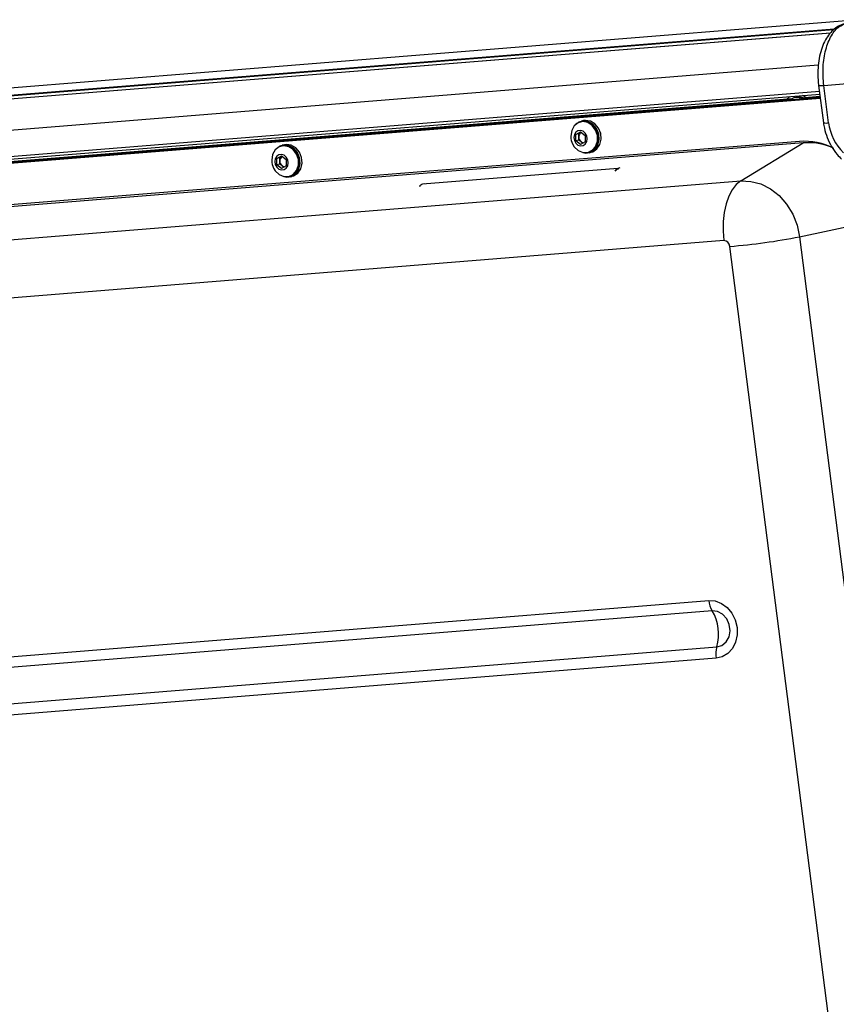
# Model space of a CAD drawing. Header units: millimetres. Extents: x 9 to 583, y 10 to 410.
# Tile 49 of 122: x 247 to 277, y 99 to 134. Entities that reach past the tile are written whole.
import ezdxf

# ---------------------------------------------------------------- set-up
doc = ezdxf.new("R2010")
doc.units = ezdxf.units.MM

msp = doc.modelspace()

# ---------------------------------------------------------------- linework, layer by layer
at = {"color": 8, "linetype": 'Continuous', "lineweight": 25}
for p, q in [((277.6345, 134.4948), (185.5577, 127.0754)), ((276.5164, 134.0109), (183.1825, 126.4902)), ((183.2533, 126.5079), (276.5293, 134.0239)), ((276.6286, 134.1239), (183.7997, 126.6439)), ((276.6533, 134.1487), (183.9723, 126.6806)), ((276.0816, 132.8403), (179.0284, 125.0199)), ((178.6478, 124.0486), (276.1222, 131.9029)), ((275.4005, 126.6187), (278.322, 127.2369))]:
    msp.add_line(p, q, dxfattribs=at)
at = {"color": 7, "linetype": 'Continuous', "lineweight": 25}
for p, q in [((277.639, 134.4959), (185.5669, 127.0769)), ((276.629, 134.1243), (183.802, 126.6445)), ((276.2834, 132.1131), (278.6595, 132.3045)), ((276.0952, 132.1143), (276.2686, 130.7575)), ((276.4568, 130.7563), (276.2834, 132.1131)), ((178.6586, 123.9439), (276.1356, 131.7984)), ((276.1557, 131.6409), (234.5818, 128.291)), ((276.1513, 131.6757), (234.7904, 128.3429)), ((276.1513, 131.6757), (235.0857, 128.3667)), ((275.123, 131.628), (235.2943, 128.4187)), ((275.0475, 131.7107), (274.9405, 131.6133)), ((275.2849, 131.681), (275.2134, 131.6632)), ((276.1468, 131.7105), (275.4515, 131.6545)), ((275.6414, 131.6698), (275.5119, 131.7481)), ((267.3962, 130.766), (267.3914, 130.7766)), ((267.4947, 130.7954), (267.4551, 130.7855)), ((267.5629, 130.833), (267.4899, 130.8148)), ((267.3252, 130.7328), (267.2891, 130.7007)), ((267.2893, 130.3287), (267.4596, 130.4277)), ((267.3252, 130.7328), (267.338, 130.736)), ((267.3275, 130.7292), (267.3252, 130.7328)), ((267.3978, 130.3557), (267.483, 130.4053)), ((267.4596, 130.4277), (267.6306, 130.2984)), ((267.483, 130.4053), (267.4866, 130.4074)), ((267.4866, 130.4073), (267.483, 130.4053)), ((275.4009, 130.081), (236.4169, 126.9398)), ((267.1065, 130.2756), (267.107, 130.2523)), ((267.3978, 130.3557), (267.2893, 130.3287)), ((267.2901, 130.1004), (267.2893, 130.3287)), ((267.3985, 130.1274), (267.2901, 130.1004)), ((267.4611, 129.9711), (267.2901, 130.1004)), ((267.3982, 130.2416), (267.3978, 130.3557)), ((267.3985, 130.1274), (267.3982, 130.2416)), ((267.484, 130.0628), (267.3985, 130.1274)), ((267.6314, 130.0701), (267.4611, 129.9711)), ((267.5426, 130.0185), (267.484, 130.0628)), ((267.6306, 130.2984), (267.6314, 130.0701)), ((275.5378, 130.0273), (236.8913, 126.9132)), ((256.4823, 129.8591), (256.4462, 129.827)), ((256.4823, 129.8591), (256.4951, 129.8623)), ((256.4845, 129.8555), (256.4823, 129.8591)), ((256.5532, 129.8923), (256.5484, 129.9029)), ((256.6518, 129.9217), (256.6121, 129.9118)), ((256.72, 129.9593), (256.6469, 129.9411)), ((267.7305, 129.6793), (267.7702, 129.6892)), ((267.775, 129.6698), (267.848, 129.6879)), ((273.2677, 128.6437), (275.5378, 130.0273)), ((256.2635, 129.4019), (256.264, 129.3786)), ((256.4464, 129.455), (256.6167, 129.554)), ((256.5549, 129.482), (256.4464, 129.455)), ((256.4471, 129.2267), (256.4464, 129.455)), ((256.5549, 129.482), (256.64, 129.5315)), ((256.5552, 129.3679), (256.5549, 129.482)), ((256.5556, 129.2537), (256.5552, 129.3679)), ((256.6167, 129.554), (256.7877, 129.4247)), ((256.64, 129.5315), (256.6436, 129.5337)), ((256.6437, 129.5336), (256.64, 129.5315)), ((256.7877, 129.4247), (256.7884, 129.1964)), ((256.5556, 129.2537), (256.4471, 129.2267)), ((256.6181, 129.0974), (256.4471, 129.2267)), ((256.6411, 129.1891), (256.5556, 129.2537)), ((256.7884, 129.1964), (256.6181, 129.0974)), ((256.6996, 129.1448), (256.6411, 129.1891)), ((268.8154, 129.0987), (261.7274, 128.5276)), ((268.8896, 129.1172), (268.8154, 129.0987)), ((268.8154, 129.0987), (268.8179, 129.0789)), ((268.8329, 129.0827), (268.8179, 129.0789)), ((234.6211, 125.5296), (273.2677, 128.6437)), ((256.8876, 128.8056), (256.9272, 128.8155)), ((256.932, 128.7961), (257.005, 128.8142)), ((261.8016, 128.546), (261.7274, 128.5276)), ((272.6548, 126.4807), (234.0083, 123.3666)), ((275.4005, 126.6187), (283.2029, 65.585)), ((280.679, 65.2365), (272.8766, 126.2701)), ((239.7051, 110.8134), (272.1074, 113.4243)), ((272.2358, 113.0512), (239.8335, 110.4403)), ((240.0008, 109.1317), (272.4031, 111.7426)), ((272.3751, 111.3305), (239.9727, 108.7196))]:
    msp.add_line(p, q, dxfattribs=at)
at = {"color": 7, "linetype": 'Continuous', "lineweight": 25, "flags": 128}
for points in [[(275.5336, 131.6611), (275.4306, 131.6887), (275.2849, 131.681)], [(267.173, 129.987), (267.2346, 129.8847), (267.3776, 129.7472), (267.5497, 129.6753), (267.7276, 129.6786), (267.8873, 129.7567), (268.0073, 129.8991), (268.0712, 130.0864), (268.0706, 130.2935), (268.0054, 130.4924), (267.8845, 130.6561), (267.7242, 130.7626), (267.5462, 130.7975), (267.3744, 130.7561), (267.2322, 130.644), (267.1387, 130.4762), (267.1065, 130.2756), (267.1065, 130.2756)], [(267.5442, 129.6764), (267.6513, 129.6578), (267.8274, 129.6865), (267.9786, 129.7867), (268.0852, 129.9453), (268.1337, 130.1421), (268.1178, 130.3518), (268.0396, 130.5474), (267.9091, 130.7038), (267.743, 130.8009), (267.5627, 130.8263), (267.3914, 130.7766), (267.3914, 130.7766)], [(267.7702, 129.6892), (267.927, 129.7666), (268.0469, 129.9089), (268.1108, 130.0963), (268.1102, 130.3034), (268.045, 130.5022), (267.9241, 130.666), (267.7638, 130.7725), (267.5858, 130.8074), (267.4947, 130.7954)], [(267.848, 129.6879), (267.9005, 129.7047), (268.0516, 129.8048), (268.1582, 129.9635), (268.2068, 130.1603), (268.1909, 130.3699), (268.1126, 130.5655), (267.9821, 130.722), (267.816, 130.8191), (267.6357, 130.8445), (267.5629, 130.833)], [(267.2172, 130.221), (267.236, 130.1116), (267.289, 130.0155), (267.3681, 129.9474), (267.4612, 129.9177), (267.5542, 129.9309), (267.6329, 129.9849), (267.6854, 130.0717), (267.7035, 130.1778), (267.6847, 130.2873), (267.6317, 130.3834), (267.5526, 130.4515), (267.4595, 130.4812), (267.3665, 130.468), (267.2878, 130.4139), (267.2354, 130.3272), (267.2172, 130.221)], [(256.33, 129.1133), (256.3916, 129.011), (256.5347, 128.8735), (256.7068, 128.8016), (256.8847, 128.8049), (257.0444, 128.883), (257.1643, 129.0253), (257.2282, 129.2127), (257.2276, 129.4198), (257.1624, 129.6187), (257.0415, 129.7824), (256.8812, 129.8889), (256.7032, 129.9238), (256.5315, 129.8824), (256.3892, 129.7703), (256.2957, 129.6025), (256.2635, 129.4019), (256.2635, 129.4019)], [(256.7012, 128.8027), (256.8083, 128.7841), (256.9845, 128.8128), (257.1356, 128.9129), (257.2423, 129.0716), (257.2908, 129.2684), (257.2749, 129.4781), (257.1966, 129.6737), (257.0661, 129.8301), (256.9, 129.9272), (256.7197, 129.9526), (256.5484, 129.9029), (256.5484, 129.9029)], [(256.9272, 128.8155), (257.084, 128.8929), (257.2039, 129.0352), (257.2679, 129.2226), (257.2672, 129.4297), (257.202, 129.6285), (257.0812, 129.7923), (256.9209, 129.8988), (256.7428, 129.9337), (256.6518, 129.9217)], [(257.005, 128.8142), (257.0575, 128.831), (257.2086, 128.9311), (257.3153, 129.0898), (257.3638, 129.2866), (257.3479, 129.4962), (257.2696, 129.6918), (257.1391, 129.8482), (256.973, 129.9454), (256.7928, 129.9707), (256.72, 129.9593)], [(256.3742, 129.3473), (256.3931, 129.2378), (256.4461, 129.1418), (256.5252, 129.0737), (256.6183, 129.044), (256.7113, 129.0572), (256.79, 129.1112), (256.8424, 129.198), (256.8606, 129.3041), (256.8417, 129.4136), (256.7887, 129.5097), (256.7096, 129.5778), (256.6165, 129.6075), (256.5235, 129.5943), (256.4448, 129.5402), (256.3924, 129.4535), (256.3742, 129.3473)], [(273.2677, 128.6437), (273.1034, 128.5107), (272.9573, 128.3239), (272.8336, 128.089), (272.7363, 127.8132), (272.6681, 127.5047), (272.6312, 127.173), (272.6267, 126.8282), (272.6548, 126.4807)], [(273.2677, 128.6437), (273.6349, 128.631), (273.9986, 128.5353), (274.345, 128.3602), (274.6607, 128.1125), (274.9335, 127.8015), (275.1529, 127.4394), (275.3106, 127.04), (275.4005, 126.6187)], [(272.1074, 113.4243), (272.3431, 113.4072), (272.5718, 113.32), (272.7781, 113.1685), (272.9477, 112.9632), (273.0692, 112.7179), (273.1342, 112.4494), (273.1384, 112.176), (273.0815, 111.9163), (272.9673, 111.688), (272.8036, 111.5068), (272.6016, 111.3848), (272.3751, 111.3305)], [(272.4031, 111.7426), (272.589, 111.7974), (272.7423, 111.9246), (272.8446, 112.1087), (272.8836, 112.3276), (272.8546, 112.5548), (272.761, 112.763), (272.6141, 112.927), (272.4318, 113.0271), (272.2358, 113.0512)]]:
    msp.add_lwpolyline(points, dxfattribs=at)
at = {"color": 8, "linetype": 'Continuous', "lineweight": 25}
for centre, radius, start, end in [((276.1919, 132.5212), 0.4183, 256.62482, 282.62345), ((276.3654, 131.1652), 0.419, 256.65232, 282.60681)]:
    msp.add_arc(centre, radius, start, end, dxfattribs=at)
at = {"color": 7, "linetype": 'Continuous', "lineweight": 25}
for centre, radius, start, end in [((275.3081, 131.2836), 0.3909, 70.26264, 118.25698), ((278.2674, 130.976), 1.8239, 186.91986, 225.77608), ((267.5832, 130.2495), 0.1852, 122.76845, 182.46181), ((267.7768, 130.2782), 0.6703, 182.21532, 205.74646), ((267.6248, 130.2404), 0.2266, 179.69252, 231.60839), ((267.5866, 130.1955), 0.1677, 232.28986, 261.43783), ((275.5646, 127.7364), 2.3504, 62.75407, 93.9933), ((275.709, 127.7462), 2.2875, 70.03637, 94.29299), ((256.9338, 129.4045), 0.6703, 182.21532, 205.74646), ((256.7402, 129.3758), 0.1852, 122.76845, 182.46181), ((256.7818, 129.3667), 0.2266, 179.69252, 231.60839), ((256.7437, 129.3218), 0.1677, 232.28986, 261.43783), ((268.8731, 128.9215), 0.1864, 108.03951, 153.07923), ((268.8648, 128.9247), 0.1612, 106.90866, 141.35725), ((261.7851, 128.3503), 0.1864, 108.03951, 153.07923), ((272.6523, 126.256), 0.2248, 3.6184, 89.35319), ((271.047, 148.8327), 22.6366, 274.63588, 281.08821), ((272.9855, 113.5179), 0.8831, 186.0831, 211.9024), ((270.7977, 112.2023), 1.6699, 344.01922, 30.55095), ((273.3775, 111.4693), 1.012, 164.33204, 187.88124)]:
    msp.add_arc(centre, radius, start, end, dxfattribs=at)
for points, knots in [([(277.0186, 134.3408), (276.9938, 134.3339), (276.9405, 134.319), (276.8159, 134.2663), (276.6561, 134.1645), (276.4821, 133.9873), (276.3328, 133.7623), (276.2121, 133.489), (276.1248, 133.1766), (276.0745, 132.8375), (276.0624, 132.4859), (276.0787, 132.2428), (276.0944, 132.1205), (276.0952, 132.1143)], [0, 0, 0, 0, 0.0348148, 0.0747544, 0.1780406, 0.2828729, 0.395626, 0.5132979, 0.6348656, 0.7550532, 0.8748358, 0.9936756, 1, 1, 1, 1]), ([(276.2834, 132.1131), (276.2834, 132.1131), (276.255, 132.3345), (276.2379, 132.7907), (276.3353, 133.4261), (276.5445, 133.94), (276.8071, 134.25), (276.9978, 134.3224), (277.0735, 134.3512)], [0, 0, 0, 0, 0.0000038, 0.2146939, 0.4293878, 0.6440816, 0.8587755, 1, 1, 1, 1]), ([(276.2686, 130.7575), (276.2789, 130.6912), (276.3074, 130.507), (276.3982, 130.2124), (276.5541, 129.8902), (276.7353, 129.6277), (276.8726, 129.4878), (276.9285, 129.4309)], [0, 0, 0, 0, 0.132106, 0.366857, 0.602216, 0.8379023, 1, 1, 1, 1])]:
    msp.add_open_spline(points, degree=3, knots=knots, dxfattribs=at)

doc.saveas('drawing.dxf')
